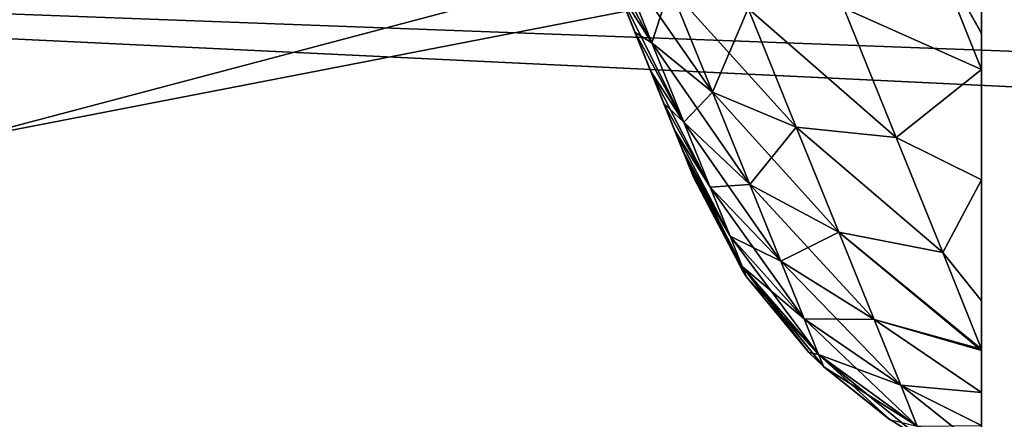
# Model space of a CAD drawing. Header units: millimetres. Extents: x -25 to 64, y -3 to 358.
# Tile 144 of 256: x 45.051 to 45.979, y 104.586 to 104.962. Entities that reach past the tile are written whole.
import ezdxf

# ---------------------------------------------------------------- set-up
doc = ezdxf.new("R2010")
doc.units = ezdxf.units.MM
doc.header["$LTSCALE"] = 52.148148
for name, color, linetype in [('150', 7, 'CONTINUOUS'), ('151', 7, 'CONTINUOUS'), ('152', 7, 'CONTINUOUS'), ('155', 7, 'CONTINUOUS'), ('226', 7, 'CONTINUOUS'), ('231', 7, 'CONTINUOUS'), ('236', 7, 'CONTINUOUS'), ('237', 7, 'CONTINUOUS'), ('239', 7, 'CONTINUOUS'), ('242', 7, 'CONTINUOUS'), ('243', 7, 'CONTINUOUS'), ('245', 7, 'CONTINUOUS'), ('353', 7, 'CONTINUOUS')]:
    doc.layers.add(name, color=color, linetype=linetype)

msp = doc.modelspace()

# ---------------------------------------------------------------- linework, layer by layer
at = {"layer": '150', "color": 7, "linetype": 'CONTINUOUS'}
for points in [[(45.95732, 104.94961, 4.32273), (45.95732, 105.10657, 4.41427), (45.91014, 105.03366, 4.36526), (45.95732, 104.94961, 4.32273)], [(45.64668, 104.94051, 3.96901), (45.61233, 105.02554, 4.02742), (45.59566, 105.03746, 3.91742), (45.64668, 104.94051, 3.96901)], [(45.61417, 104.99163, 3.88329), (45.64668, 104.94051, 3.96901), (45.59566, 105.03746, 3.91742), (45.61417, 104.99163, 3.88329)], [(45.95732, 104.91548, 4.29698), (45.91014, 105.03366, 4.36526), (45.82749, 104.97323, 4.28572), (45.95732, 104.91548, 4.29698)], [(45.95732, 104.91548, 4.29698), (45.95732, 104.94961, 4.32273), (45.91014, 105.03366, 4.36526), (45.95732, 104.91548, 4.29698)], [(45.64668, 104.94051, 3.96901), (45.66364, 104.99308, 4.12136), (45.61233, 105.02554, 4.02742), (45.64668, 104.94051, 3.96901)], [(45.63082, 104.95043, 3.84461), (45.64668, 104.94051, 3.96901), (45.61417, 104.99163, 3.88329), (45.63082, 104.95043, 3.84461)], [(45.70362, 104.89411, 4.05337), (45.66364, 104.99308, 4.12136), (45.64668, 104.94051, 3.96901), (45.70362, 104.89411, 4.05337)], [(45.70362, 104.89411, 4.05337), (45.73743, 104.97316, 4.2092), (45.66364, 104.99308, 4.12136), (45.70362, 104.89411, 4.05337)], [(45.78268, 104.86115, 4.13225), (45.73743, 104.97316, 4.2092), (45.70362, 104.89411, 4.05337), (45.78268, 104.86115, 4.13225)], [(45.87677, 104.85125, 4.20324), (45.82749, 104.97323, 4.28572), (45.73743, 104.97316, 4.2092), (45.87677, 104.85125, 4.20324)], [(45.78268, 104.86115, 4.13225), (45.87677, 104.85125, 4.20324), (45.73743, 104.97316, 4.2092), (45.78268, 104.86115, 4.13225)], [(45.87677, 104.85125, 4.20324), (45.95732, 104.91548, 4.29698), (45.82749, 104.97323, 4.28572), (45.87677, 104.85125, 4.20324)], [(45.67682, 104.86592, 3.89584), (45.64668, 104.94051, 3.96901), (45.63082, 104.95043, 3.84461), (45.67682, 104.86592, 3.89584)], [(45.64543, 104.91426, 3.80207), (45.67682, 104.86592, 3.89584), (45.63082, 104.95043, 3.84461), (45.64543, 104.91426, 3.80207)], [(45.67682, 104.86592, 3.89584), (45.70362, 104.89411, 4.05337), (45.64668, 104.94051, 3.96901), (45.67682, 104.86592, 3.89584)], [(45.65792, 104.88335, 3.75622), (45.67682, 104.86592, 3.89584), (45.64543, 104.91426, 3.80207), (45.65792, 104.88335, 3.75622)], [(45.95732, 104.81145, 4.2015), (45.95732, 104.91548, 4.29698), (45.87677, 104.85125, 4.20324), (45.95732, 104.81145, 4.2015)], [(45.73886, 104.8069, 3.96781), (45.70362, 104.89411, 4.05337), (45.67682, 104.86592, 3.89584), (45.73886, 104.8069, 3.96781)], [(45.73886, 104.8069, 3.96781), (45.78268, 104.86115, 4.13225), (45.70362, 104.89411, 4.05337), (45.73886, 104.8069, 3.96781)], [(45.70168, 104.80439, 3.80965), (45.67682, 104.86592, 3.89584), (45.65792, 104.88335, 3.75622), (45.70168, 104.80439, 3.80965)], [(45.66823, 104.85784, 3.70762), (45.70168, 104.80439, 3.80965), (45.65792, 104.88335, 3.75622), (45.66823, 104.85784, 3.70762)], [(45.70168, 104.80439, 3.80965), (45.73886, 104.8069, 3.96781), (45.67682, 104.86592, 3.89584), (45.70168, 104.80439, 3.80965)], [(45.72028, 104.75835, 3.71284), (45.70168, 104.80439, 3.80965), (45.66823, 104.85784, 3.70762), (45.72028, 104.75835, 3.71284)], [(45.67626, 104.83796, 3.65692), (45.72028, 104.75835, 3.71284), (45.66823, 104.85784, 3.70762), (45.67626, 104.83796, 3.65692)], [(45.82269, 104.76214, 4.0351), (45.78268, 104.86115, 4.13225), (45.73886, 104.8069, 3.96781), (45.82269, 104.76214, 4.0351)], [(45.9206, 104.74277, 4.09883), (45.87677, 104.85125, 4.20324), (45.78268, 104.86115, 4.13225), (45.9206, 104.74277, 4.09883)], [(45.82269, 104.76214, 4.0351), (45.9206, 104.74277, 4.09883), (45.78268, 104.86115, 4.13225), (45.82269, 104.76214, 4.0351)], [(45.9206, 104.74277, 4.09883), (45.95732, 104.81145, 4.2015), (45.87677, 104.85125, 4.20324), (45.9206, 104.74277, 4.09883)], [(45.68197, 104.82383, 3.60491), (45.72028, 104.75835, 3.71284), (45.67626, 104.83796, 3.65692), (45.68197, 104.82383, 3.60491)], [(45.73181, 104.72982, 3.60842), (45.72028, 104.75835, 3.71284), (45.68197, 104.82383, 3.60491), (45.73181, 104.72982, 3.60842)], [(45.68535, 104.81545, 3.55236), (45.73181, 104.72982, 3.60842), (45.68197, 104.82383, 3.60491), (45.68535, 104.81545, 3.55236)], [(45.68647, 104.8127, 3.5), (45.73181, 104.72982, 3.60842), (45.68535, 104.81545, 3.55236), (45.68647, 104.8127, 3.5)], [(45.7323, 104.72528, 3.5), (45.73181, 104.72982, 3.60842), (45.68647, 104.8127, 3.5), (45.7323, 104.72528, 3.5)], [(45.95732, 104.69716, 4.054), (45.95732, 104.81145, 4.2015), (45.9206, 104.74277, 4.09883), (45.95732, 104.69716, 4.054)], [(45.76806, 104.73462, 3.86653), (45.73886, 104.8069, 3.96781), (45.70168, 104.80439, 3.80965), (45.76806, 104.73462, 3.86653)], [(45.72028, 104.75835, 3.71284), (45.76806, 104.73462, 3.86653), (45.70168, 104.80439, 3.80965), (45.72028, 104.75835, 3.71284)], [(45.76806, 104.73462, 3.86653), (45.82269, 104.76214, 4.0351), (45.73886, 104.8069, 3.96781), (45.76806, 104.73462, 3.86653)], [(45.85595, 104.67981, 3.91973), (45.82269, 104.76214, 4.0351), (45.76806, 104.73462, 3.86653), (45.85595, 104.67981, 3.91973)], [(45.95732, 104.65179, 3.97444), (45.9206, 104.74277, 4.09883), (45.82269, 104.76214, 4.0351), (45.95732, 104.65179, 3.97444)], [(45.85595, 104.67981, 3.91973), (45.95732, 104.65179, 3.97444), (45.82269, 104.76214, 4.0351), (45.85595, 104.67981, 3.91973)], [(45.79001, 104.6803, 3.75228), (45.76806, 104.73462, 3.86653), (45.72028, 104.75835, 3.71284), (45.79001, 104.6803, 3.75228)], [(45.73181, 104.72982, 3.60842), (45.79001, 104.6803, 3.75228), (45.72028, 104.75835, 3.71284), (45.73181, 104.72982, 3.60842)], [(45.79001, 104.6803, 3.75228), (45.85595, 104.67981, 3.91973), (45.76806, 104.73462, 3.86653), (45.79001, 104.6803, 3.75228)], [(45.95732, 104.65179, 3.97444), (45.95732, 104.69716, 4.054), (45.9206, 104.74277, 4.09883), (45.95732, 104.65179, 3.97444)], [(45.80366, 104.64651, 3.62864), (45.79001, 104.6803, 3.75228), (45.73181, 104.72982, 3.60842), (45.80366, 104.64651, 3.62864)], [(45.7358, 104.72002, 3.5), (45.80366, 104.64651, 3.62864), (45.73181, 104.72982, 3.60842), (45.7358, 104.72002, 3.5)], [(45.7358, 104.72002, 3.5), (45.73181, 104.72982, 3.60842), (45.7323, 104.72528, 3.5), (45.7358, 104.72002, 3.5)], [(45.79443, 104.64853, 3.5), (45.80366, 104.64651, 3.62864), (45.7358, 104.72002, 3.5), (45.79443, 104.64853, 3.5)], [(45.88103, 104.61774, 3.78917), (45.85595, 104.67981, 3.91973), (45.79001, 104.6803, 3.75228), (45.88103, 104.61774, 3.78917)], [(45.80366, 104.64651, 3.62864), (45.88103, 104.61774, 3.78917), (45.79001, 104.6803, 3.75228), (45.80366, 104.64651, 3.62864)], [(45.95732, 104.65034, 3.9716), (45.95732, 104.65179, 3.97444), (45.85595, 104.67981, 3.91973), (45.95732, 104.65034, 3.9716)], [(45.95732, 104.61093, 3.88385), (45.95732, 104.65034, 3.9716), (45.85595, 104.67981, 3.91973), (45.95732, 104.61093, 3.88385)], [(45.88103, 104.61774, 3.78917), (45.95732, 104.61093, 3.88385), (45.85595, 104.67981, 3.91973), (45.88103, 104.61774, 3.78917)], [(45.80847, 104.63488, 3.5), (45.80366, 104.64651, 3.62864), (45.79443, 104.64853, 3.5), (45.80847, 104.63488, 3.5)], [(45.89666, 104.57905, 3.64754), (45.88103, 104.61774, 3.78917), (45.80366, 104.64651, 3.62864), (45.89666, 104.57905, 3.64754)], [(45.80847, 104.63488, 3.5), (45.89666, 104.57905, 3.64754), (45.80366, 104.64651, 3.62864), (45.80847, 104.63488, 3.5)], [(45.87042, 104.58551, 3.5), (45.89666, 104.57905, 3.64754), (45.80847, 104.63488, 3.5), (45.87042, 104.58551, 3.5)], [(45.95732, 104.57971, 3.79195), (45.95732, 104.61093, 3.88385), (45.88103, 104.61774, 3.78917), (45.95732, 104.57971, 3.79195)], [(45.89666, 104.57905, 3.64754), (45.95732, 104.57971, 3.79195), (45.88103, 104.61774, 3.78917), (45.89666, 104.57905, 3.64754)]]:
    msp.add_3dface(points, dxfattribs=at)
at = {"layer": '151', "color": 7, "linetype": 'CONTINUOUS'}
for points in [[(45.46617, 105.35795, -3.64672), (45.40593, 105.50706, -4), (45.67626, 104.83796, -3.65691), (45.46617, 105.35795, -3.64672)], [(45.67626, 104.83796, -3.65691), (45.40593, 105.50706, -4), (45.66823, 104.85783, -3.7076), (45.67626, 104.83796, -3.65691)], [(45.66823, 104.85783, -3.7076), (45.40593, 105.50706, -4), (45.65793, 104.88334, -3.75621), (45.66823, 104.85783, -3.7076)], [(45.65793, 104.88334, -3.75621), (45.40593, 105.50706, -4), (45.64544, 104.91425, -3.80206), (45.65793, 104.88334, -3.75621)], [(45.64544, 104.91425, -3.80206), (45.40593, 105.50706, -4), (45.63082, 104.95043, -3.84461), (45.64544, 104.91425, -3.80206)], [(45.63082, 104.95043, -3.84461), (45.40593, 105.50706, -4), (45.61417, 104.99163, -3.8833), (45.63082, 104.95043, -3.84461)], [(45.51029, 105.24875, -3.27288), (45.46617, 105.35795, -3.64672), (45.68647, 104.8127, -3.5), (45.51029, 105.24875, -3.27288)], [(45.68647, 104.8127, -3.5), (45.46617, 105.35795, -3.64672), (45.68535, 104.81545, -3.55236), (45.68647, 104.8127, -3.5)], [(45.68535, 104.81545, -3.55236), (45.46617, 105.35795, -3.64672), (45.68197, 104.82383, -3.6049), (45.68535, 104.81545, -3.55236)], [(45.68197, 104.82383, -3.6049), (45.46617, 105.35795, -3.64672), (45.67626, 104.83796, -3.65691), (45.68197, 104.82383, -3.6049)], [(45.68197, 104.82383, 3.60491), (45.67626, 104.83796, 3.65692), (45.46617, 105.35795, 3.64672), (45.68197, 104.82383, 3.60491)], [(45.51029, 105.24875, 3.27288), (45.68197, 104.82383, 3.60491), (45.46617, 105.35795, 3.64672), (45.51029, 105.24875, 3.27288)], [(45.67626, 104.83796, 3.65692), (45.66823, 104.85784, 3.70762), (45.46617, 105.35795, 3.64672), (45.67626, 104.83796, 3.65692)], [(45.66823, 104.85784, 3.70762), (45.65792, 104.88335, 3.75622), (45.46617, 105.35795, 3.64672), (45.66823, 104.85784, 3.70762)], [(45.65792, 104.88335, 3.75622), (45.64543, 104.91426, 3.80207), (45.46617, 105.35795, 3.64672), (45.65792, 104.88335, 3.75622)], [(45.64543, 104.91426, 3.80207), (45.63082, 104.95043, 3.84461), (45.46617, 105.35795, 3.64672), (45.64543, 104.91426, 3.80207)], [(45.63082, 104.95043, 3.84461), (45.61417, 104.99163, 3.88329), (45.46617, 105.35795, 3.64672), (45.63082, 104.95043, 3.84461)], [(45.53696, 105.18273, -2.88744), (45.51029, 105.24875, -3.27288), (45.68647, 104.8127, -3.5), (45.53696, 105.18273, -2.88744)], [(45.68647, 104.8127, 3.5), (45.68535, 104.81545, 3.55236), (45.51029, 105.24875, 3.27288), (45.68647, 104.8127, 3.5)], [(45.53696, 105.18273, 2.88744), (45.68647, 104.8127, 3.5), (45.51029, 105.24875, 3.27288), (45.53696, 105.18273, 2.88744)], [(45.68535, 104.81545, 3.55236), (45.68197, 104.82383, 3.60491), (45.51029, 105.24875, 3.27288), (45.68535, 104.81545, 3.55236)], [(45.54578, 105.1609, -2.5), (45.53696, 105.18273, -2.88744), (45.68647, 104.8127, 3.5), (45.54578, 105.1609, -2.5)], [(45.68647, 104.8127, 3.5), (45.53696, 105.18273, -2.88744), (45.68647, 104.8127, -3.5), (45.68647, 104.8127, 3.5)], [(45.54578, 105.1609, 2.5), (45.68647, 104.8127, 3.5), (45.53696, 105.18273, 2.88744), (45.54578, 105.1609, 2.5)], [(45.54578, 105.1609, -2.5), (45.68647, 104.8127, 3.5), (45.54578, 105.1609, 2.5), (45.54578, 105.1609, -2.5)]]:
    msp.add_3dface(points, dxfattribs=at)
at = {"layer": '152', "color": 7, "linetype": 'CONTINUOUS'}
for points in [[(45.7323, 104.72528, 3.5), (45.68647, 104.8127, 3.5), (45.7323, 104.72528, -3.5), (45.7323, 104.72528, 3.5)], [(45.68647, 104.8127, 3.5), (45.68647, 104.8127, -3.5), (45.7323, 104.72528, -3.5), (45.68647, 104.8127, 3.5)], [(45.7358, 104.72002, 3.5), (45.7323, 104.72528, 3.5), (45.7358, 104.72002, -3.5), (45.7358, 104.72002, 3.5)], [(45.7358, 104.72002, -3.5), (45.7323, 104.72528, 3.5), (45.7323, 104.72528, -3.5), (45.7358, 104.72002, -3.5)], [(45.79443, 104.64853, 3.5), (45.7358, 104.72002, 3.5), (45.79443, 104.64853, -3.5), (45.79443, 104.64853, 3.5)], [(45.79443, 104.64853, -3.5), (45.7358, 104.72002, 3.5), (45.7358, 104.72002, -3.5), (45.79443, 104.64853, -3.5)], [(45.80847, 104.63488, 3.5), (45.79443, 104.64853, 3.5), (45.80847, 104.63488, -3.5), (45.80847, 104.63488, 3.5)], [(45.80847, 104.63488, -3.5), (45.79443, 104.64853, 3.5), (45.79443, 104.64853, -3.5), (45.80847, 104.63488, -3.5)], [(45.87042, 104.58551, 3.5), (45.80847, 104.63488, 3.5), (45.87041, 104.58552, -3.5), (45.87042, 104.58551, 3.5)], [(45.87041, 104.58552, -3.5), (45.80847, 104.63488, 3.5), (45.80847, 104.63488, -3.5), (45.87041, 104.58552, -3.5)], [(45.90207, 104.56583, -3.5), (45.87042, 104.58551, 3.5), (45.87041, 104.58552, -3.5), (45.90207, 104.56583, -3.5)]]:
    msp.add_3dface(points, dxfattribs=at)
at = {"layer": '155', "color": 7, "linetype": 'CONTINUOUS'}
for points in [[(45.95732, 104.9496, -4.32272), (45.91013, 105.03366, -4.36526), (45.95732, 105.10656, -4.41426), (45.95732, 104.9496, -4.32272)], [(45.61417, 104.99163, -3.8833), (45.59565, 105.03747, -3.91743), (45.64668, 104.94051, -3.96901), (45.61417, 104.99163, -3.8833)], [(45.59565, 105.03747, -3.91743), (45.61233, 105.02554, -4.02742), (45.64668, 104.94051, -3.96901), (45.59565, 105.03747, -3.91743)], [(45.95732, 104.91548, -4.29697), (45.82749, 104.97323, -4.28572), (45.91013, 105.03366, -4.36526), (45.95732, 104.91548, -4.29697)], [(45.95732, 104.91548, -4.29697), (45.91013, 105.03366, -4.36526), (45.95732, 104.9496, -4.32272), (45.95732, 104.91548, -4.29697)], [(45.66364, 104.99308, -4.12136), (45.70362, 104.89411, -4.05337), (45.61233, 105.02554, -4.02742), (45.66364, 104.99308, -4.12136)], [(45.61233, 105.02554, -4.02742), (45.70362, 104.89411, -4.05337), (45.64668, 104.94051, -3.96901), (45.61233, 105.02554, -4.02742)], [(45.63082, 104.95043, -3.84461), (45.61417, 104.99163, -3.8833), (45.67682, 104.86592, -3.89584), (45.63082, 104.95043, -3.84461)], [(45.61417, 104.99163, -3.8833), (45.64668, 104.94051, -3.96901), (45.67682, 104.86592, -3.89584), (45.61417, 104.99163, -3.8833)], [(45.73743, 104.97316, -4.2092), (45.78268, 104.86115, -4.13225), (45.66364, 104.99308, -4.12136), (45.73743, 104.97316, -4.2092)], [(45.66364, 104.99308, -4.12136), (45.78268, 104.86115, -4.13225), (45.70362, 104.89411, -4.05337), (45.66364, 104.99308, -4.12136)], [(45.82749, 104.97323, -4.28572), (45.87677, 104.85125, -4.20324), (45.73743, 104.97316, -4.2092), (45.82749, 104.97323, -4.28572)], [(45.73743, 104.97316, -4.2092), (45.87677, 104.85125, -4.20324), (45.78268, 104.86115, -4.13225), (45.73743, 104.97316, -4.2092)], [(45.87677, 104.85125, -4.20324), (45.82749, 104.97323, -4.28572), (45.95732, 104.91548, -4.29697), (45.87677, 104.85125, -4.20324)], [(45.64544, 104.91425, -3.80206), (45.63082, 104.95043, -3.84461), (45.67682, 104.86592, -3.89584), (45.64544, 104.91425, -3.80206)], [(45.70362, 104.89411, -4.05337), (45.73886, 104.8069, -3.96781), (45.64668, 104.94051, -3.96901), (45.70362, 104.89411, -4.05337)], [(45.64668, 104.94051, -3.96901), (45.73886, 104.8069, -3.96781), (45.67682, 104.86592, -3.89584), (45.64668, 104.94051, -3.96901)], [(45.65793, 104.88334, -3.75621), (45.64544, 104.91425, -3.80206), (45.70168, 104.80439, -3.80965), (45.65793, 104.88334, -3.75621)], [(45.64544, 104.91425, -3.80206), (45.67682, 104.86592, -3.89584), (45.70168, 104.80439, -3.80965), (45.64544, 104.91425, -3.80206)], [(45.95732, 104.81145, -4.2015), (45.87677, 104.85125, -4.20324), (45.95732, 104.91548, -4.29697), (45.95732, 104.81145, -4.2015)], [(45.78268, 104.86115, -4.13225), (45.82269, 104.76214, -4.0351), (45.70362, 104.89411, -4.05337), (45.78268, 104.86115, -4.13225)], [(45.70362, 104.89411, -4.05337), (45.82269, 104.76214, -4.0351), (45.73886, 104.8069, -3.96781), (45.70362, 104.89411, -4.05337)], [(45.66823, 104.85783, -3.7076), (45.65793, 104.88334, -3.75621), (45.70168, 104.80439, -3.80965), (45.66823, 104.85783, -3.7076)], [(45.73886, 104.8069, -3.96781), (45.76806, 104.73462, -3.86653), (45.67682, 104.86592, -3.89584), (45.73886, 104.8069, -3.96781)], [(45.67682, 104.86592, -3.89584), (45.76806, 104.73462, -3.86653), (45.70168, 104.80439, -3.80965), (45.67682, 104.86592, -3.89584)], [(45.67626, 104.83796, -3.65691), (45.66823, 104.85783, -3.7076), (45.72028, 104.75835, -3.71284), (45.67626, 104.83796, -3.65691)], [(45.66823, 104.85783, -3.7076), (45.70168, 104.80439, -3.80965), (45.72028, 104.75835, -3.71284), (45.66823, 104.85783, -3.7076)], [(45.87677, 104.85125, -4.20324), (45.9206, 104.74277, -4.09883), (45.78268, 104.86115, -4.13225), (45.87677, 104.85125, -4.20324)], [(45.78268, 104.86115, -4.13225), (45.9206, 104.74277, -4.09883), (45.82269, 104.76214, -4.0351), (45.78268, 104.86115, -4.13225)], [(45.9206, 104.74277, -4.09883), (45.87677, 104.85125, -4.20324), (45.95732, 104.81145, -4.2015), (45.9206, 104.74277, -4.09883)], [(45.68197, 104.82383, -3.6049), (45.67626, 104.83796, -3.65691), (45.73181, 104.72982, -3.60842), (45.68197, 104.82383, -3.6049)], [(45.67626, 104.83796, -3.65691), (45.72028, 104.75835, -3.71284), (45.73181, 104.72982, -3.60842), (45.67626, 104.83796, -3.65691)], [(45.68535, 104.81545, -3.55236), (45.68197, 104.82383, -3.6049), (45.73181, 104.72982, -3.60842), (45.68535, 104.81545, -3.55236)], [(45.68647, 104.8127, -3.5), (45.68535, 104.81545, -3.55236), (45.7323, 104.72528, -3.5), (45.68647, 104.8127, -3.5)], [(45.68535, 104.81545, -3.55236), (45.7358, 104.72002, -3.5), (45.7323, 104.72528, -3.5), (45.68535, 104.81545, -3.55236)], [(45.7358, 104.72002, -3.5), (45.68535, 104.81545, -3.55236), (45.73181, 104.72982, -3.60842), (45.7358, 104.72002, -3.5)], [(45.95732, 104.69716, -4.054), (45.9206, 104.74277, -4.09883), (45.95732, 104.81145, -4.2015), (45.95732, 104.69716, -4.054)], [(45.76806, 104.73462, -3.86653), (45.79001, 104.6803, -3.75228), (45.70168, 104.80439, -3.80965), (45.76806, 104.73462, -3.86653)], [(45.70168, 104.80439, -3.80965), (45.79001, 104.6803, -3.75228), (45.72028, 104.75835, -3.71284), (45.70168, 104.80439, -3.80965)], [(45.82269, 104.76214, -4.0351), (45.85595, 104.67981, -3.91973), (45.73886, 104.8069, -3.96781), (45.82269, 104.76214, -4.0351)], [(45.73886, 104.8069, -3.96781), (45.85595, 104.67981, -3.91973), (45.76806, 104.73462, -3.86653), (45.73886, 104.8069, -3.96781)], [(45.95732, 104.65179, -3.97444), (45.95732, 104.65034, -3.9716), (45.82269, 104.76214, -4.0351), (45.95732, 104.65179, -3.97444)], [(45.82269, 104.76214, -4.0351), (45.95732, 104.65034, -3.9716), (45.85595, 104.67981, -3.91973), (45.82269, 104.76214, -4.0351)], [(45.9206, 104.74277, -4.09883), (45.95732, 104.65179, -3.97444), (45.82269, 104.76214, -4.0351), (45.9206, 104.74277, -4.09883)], [(45.79001, 104.6803, -3.75228), (45.80366, 104.64651, -3.62864), (45.72028, 104.75835, -3.71284), (45.79001, 104.6803, -3.75228)], [(45.72028, 104.75835, -3.71284), (45.80366, 104.64651, -3.62864), (45.73181, 104.72982, -3.60842), (45.72028, 104.75835, -3.71284)], [(45.85595, 104.67981, -3.91973), (45.88103, 104.61774, -3.78917), (45.76806, 104.73462, -3.86653), (45.85595, 104.67981, -3.91973)], [(45.76806, 104.73462, -3.86653), (45.88103, 104.61774, -3.78917), (45.79001, 104.6803, -3.75228), (45.76806, 104.73462, -3.86653)], [(45.95732, 104.65179, -3.97444), (45.9206, 104.74277, -4.09883), (45.95732, 104.69716, -4.054), (45.95732, 104.65179, -3.97444)], [(45.80847, 104.63488, -3.5), (45.79443, 104.64853, -3.5), (45.73181, 104.72982, -3.60842), (45.80847, 104.63488, -3.5)], [(45.80366, 104.64651, -3.62864), (45.80847, 104.63488, -3.5), (45.73181, 104.72982, -3.60842), (45.80366, 104.64651, -3.62864)], [(45.79443, 104.64853, -3.5), (45.7358, 104.72002, -3.5), (45.73181, 104.72982, -3.60842), (45.79443, 104.64853, -3.5)], [(45.88103, 104.61774, -3.78917), (45.89666, 104.57905, -3.64754), (45.79001, 104.6803, -3.75228), (45.88103, 104.61774, -3.78917)], [(45.79001, 104.6803, -3.75228), (45.89666, 104.57905, -3.64754), (45.80366, 104.64651, -3.62864), (45.79001, 104.6803, -3.75228)], [(45.95732, 104.65034, -3.9716), (45.95732, 104.61093, -3.88385), (45.85595, 104.67981, -3.91973), (45.95732, 104.65034, -3.9716)], [(45.85595, 104.67981, -3.91973), (45.95732, 104.61093, -3.88385), (45.88103, 104.61774, -3.78917), (45.85595, 104.67981, -3.91973)], [(45.90207, 104.56583, -3.5), (45.87041, 104.58552, -3.5), (45.80366, 104.64651, -3.62864), (45.90207, 104.56583, -3.5)], [(45.89666, 104.57905, -3.64754), (45.90207, 104.56583, -3.5), (45.80366, 104.64651, -3.62864), (45.89666, 104.57905, -3.64754)], [(45.87041, 104.58552, -3.5), (45.80847, 104.63488, -3.5), (45.80366, 104.64651, -3.62864), (45.87041, 104.58552, -3.5)], [(45.95732, 104.5797, -3.79194), (45.95732, 104.55706, -3.69679), (45.88103, 104.61774, -3.78917), (45.95732, 104.5797, -3.79194)], [(45.88103, 104.61774, -3.78917), (45.95732, 104.55706, -3.69679), (45.89666, 104.57905, -3.64754), (45.88103, 104.61774, -3.78917)], [(45.95732, 104.61093, -3.88385), (45.95732, 104.5797, -3.79194), (45.88103, 104.61774, -3.78917), (45.95732, 104.61093, -3.88385)]]:
    msp.add_3dface(points, dxfattribs=at)
at = {"layer": '226', "color": 7, "linetype": 'CONTINUOUS', "true_color": 0xaaaaaa}
for points in [[(45.95732, 105.10351, 10.1922), (45.95732, 103.94999, 9.61288), (41.6, 105.1035, 10.19219), (45.95732, 105.10351, 10.1922)], [(41.6, 105.1035, 10.19219), (45.95732, 103.94999, 9.61288), (41.6, 103.94999, 9.61288), (41.6, 105.1035, 10.19219)]]:
    msp.add_3dface(points, dxfattribs=at)
at = {"layer": '231', "color": 7, "linetype": 'CONTINUOUS', "true_color": 0xaaaaaa}
for points in [[(41.6, 105.1035, -10.19219), (41.6, 103.94999, -9.61288), (45.95732, 105.10351, -10.1922), (41.6, 105.1035, -10.19219)], [(45.95732, 105.10351, -10.1922), (41.6, 103.94999, -9.61288), (45.95732, 103.94999, -9.61288), (45.95732, 105.10351, -10.1922)]]:
    msp.add_3dface(points, dxfattribs=at)
at = {"layer": '236', "color": 7, "linetype": 'CONTINUOUS', "true_color": 0xaaaaaa}
for points in [[(39, 105.07424, 12.64803), (39, 103.68594, 12.07297), (46, 105.65233, 10.57156), (39, 105.07424, 12.64803)], [(39, 103.68594, 12.07297), (46, 105.04408, 10.32992), (46, 105.65233, 10.57156), (39, 103.68594, 12.07297)], [(39, 103.68594, 12.07297), (46, 104.45106, 10.05339), (46, 105.04408, 10.32992), (39, 103.68594, 12.07297)]]:
    msp.add_3dface(points, dxfattribs=at)
at = {"layer": '237', "color": 7, "linetype": 'CONTINUOUS', "true_color": 0xaaaaaa}
for points in [[(39, 103.68594, -12.07297), (39, 105.07424, -12.64803), (46, 105.04408, -10.32992), (39, 103.68594, -12.07297)], [(39, 103.68594, -12.07297), (46, 105.04408, -10.32992), (46, 104.45106, -10.05339), (39, 103.68594, -12.07297)]]:
    msp.add_3dface(points, dxfattribs=at)
at = {"layer": '239', "color": 7, "linetype": 'CONTINUOUS', "true_color": 0xaaaaaa}
for points in [[(42.67538, 105.05578, -12.97987), (43.22809, 103.68778, -12.4172), (60.42618, 105.09101, -12.50048), (42.67538, 105.05578, -12.97987)], [(60.42618, 105.09101, -12.50048), (43.22809, 103.68778, -12.4172), (60.42618, 104.39636, -12.23616), (60.42618, 105.09101, -12.50048)]]:
    msp.add_3dface(points, dxfattribs=at)
at = {"layer": '242', "color": 7, "linetype": 'CONTINUOUS', "true_color": 0xaaaaaa}
for points in [[(62.90883, 105.57084, -13.97147), (62.90883, 104.083, -13.47016), (42.67418, 105.05874, -13.81908), (62.90883, 105.57084, -13.97147)], [(42.67418, 105.05874, -13.81908), (62.90883, 104.083, -13.47016), (43.23206, 103.67796, -13.30164), (42.67418, 105.05874, -13.81908)]]:
    msp.add_3dface(points, dxfattribs=at)
at = {"layer": '243', "color": 7, "linetype": 'CONTINUOUS', "true_color": 0xaaaaaa}
for points in [[(60.42618, 105.09101, 12.50048), (60.42618, 104.39636, 12.23616), (42.67538, 105.05578, 12.97987), (60.42618, 105.09101, 12.50048)], [(42.67538, 105.05578, 12.97987), (60.42618, 104.39636, 12.23616), (43.22809, 103.68778, 12.4172), (42.67538, 105.05578, 12.97987)]]:
    msp.add_3dface(points, dxfattribs=at)
at = {"layer": '245', "color": 7, "linetype": 'CONTINUOUS', "true_color": 0xaaaaaa}
for points in [[(62.90883, 105.57084, 13.97147), (42.67418, 105.05874, 13.81908), (62.90883, 104.083, 13.47016), (62.90883, 105.57084, 13.97147)], [(42.67418, 105.05874, 13.81908), (43.23206, 103.67796, 13.30164), (62.90883, 104.083, 13.47016), (42.67418, 105.05874, 13.81908)]]:
    msp.add_3dface(points, dxfattribs=at)
at = {"layer": '353', "linetype": 'CONTINUOUS'}
for points in [[(45.95732, 99.58068, 4.98168), (45.95732, 100.22609, 6.09955), (45.95732, 119.41932, 4.98168), (45.95732, 99.58068, 4.98168)], [(45.95732, 99.58068, 4.98168), (45.95732, 119.41932, 4.98168), (45.95732, 113.16108, 4.5), (45.95732, 99.58068, 4.98168)], [(45.95732, 100.22609, 6.09955), (45.95732, 118.77391, 6.09955), (45.95732, 119.41932, 4.98168), (45.95732, 100.22609, 6.09955)], [(45.95732, 119.41932, -4.98168), (45.95732, 118.77391, -6.09955), (45.95732, 99.58068, -4.98168), (45.95732, 119.41932, -4.98168)], [(45.95732, 119.41932, -4.98168), (45.95732, 99.58068, -4.98168), (45.95732, 105.47701, -4.49974), (45.95732, 119.41932, -4.98168)], [(45.95732, 100.22609, 6.09955), (45.95732, 100.9969, 7.13493), (45.95732, 118.77391, 6.09955), (45.95732, 100.22609, 6.09955)], [(45.95732, 100.9969, 7.13493), (45.95732, 118.0031, 7.13493), (45.95732, 118.77391, 6.09955), (45.95732, 100.9969, 7.13493)], [(45.95732, 118.77391, -6.09955), (45.95732, 118.0031, -7.13493), (45.95732, 100.22609, -6.09955), (45.95732, 118.77391, -6.09955)], [(45.95732, 118.77391, -6.09955), (45.95732, 100.22609, -6.09955), (45.95732, 99.58068, -4.98168), (45.95732, 118.77391, -6.09955)], [(45.95732, 100.9969, 7.13493), (45.95732, 101.88272, 8.07385), (45.95732, 118.0031, 7.13493), (45.95732, 100.9969, 7.13493)], [(45.95732, 101.88272, 8.07385), (45.95732, 117.11728, 8.07385), (45.95732, 118.0031, 7.13493), (45.95732, 101.88272, 8.07385)], [(45.95732, 118.0031, -7.13493), (45.95732, 117.11728, -8.07385), (45.95732, 100.9969, -7.13493), (45.95732, 118.0031, -7.13493)], [(45.95732, 118.0031, -7.13493), (45.95732, 100.9969, -7.13493), (45.95732, 100.22609, -6.09955), (45.95732, 118.0031, -7.13493)], [(45.95732, 101.88272, 8.07385), (45.95732, 102.87155, 8.90357), (45.95732, 117.11728, 8.07385), (45.95732, 101.88272, 8.07385)], [(45.95732, 102.87155, 8.90357), (45.95732, 116.12845, 8.90357), (45.95732, 117.11728, 8.07385), (45.95732, 102.87155, 8.90357)], [(45.95732, 117.11728, -8.07385), (45.95732, 116.12845, -8.90357), (45.95732, 101.88272, -8.07385), (45.95732, 117.11728, -8.07385)], [(45.95732, 117.11728, -8.07385), (45.95732, 101.88272, -8.07385), (45.95732, 100.9969, -7.13493), (45.95732, 117.11728, -8.07385)], [(45.95732, 102.87155, 8.90357), (45.95732, 103.94999, 9.61288), (45.95732, 116.12845, 8.90357), (45.95732, 102.87155, 8.90357)], [(45.95732, 103.94999, 9.61288), (45.95732, 115.05001, 9.61288), (45.95732, 116.12845, 8.90357), (45.95732, 103.94999, 9.61288)], [(45.95732, 116.12845, -8.90357), (45.95732, 115.05001, -9.61288), (45.95732, 102.87155, -8.90357), (45.95732, 116.12845, -8.90357)], [(45.95732, 116.12845, -8.90357), (45.95732, 102.87155, -8.90357), (45.95732, 101.88272, -8.07385), (45.95732, 116.12845, -8.90357)], [(45.95732, 103.94999, 9.61288), (45.95732, 105.10351, 10.1922), (45.95732, 115.05001, 9.61288), (45.95732, 103.94999, 9.61288)], [(45.95732, 115.05001, -9.61288), (45.95732, 113.89649, -10.1922), (45.95732, 103.94999, -9.61288), (45.95732, 115.05001, -9.61288)], [(45.95732, 115.05001, -9.61288), (45.95732, 103.94999, -9.61288), (45.95732, 102.87155, -8.90357), (45.95732, 115.05001, -9.61288)], [(45.95732, 113.89649, -10.1922), (45.95732, 105.10351, -10.1922), (45.95732, 103.94999, -9.61288), (45.95732, 113.89649, -10.1922)], [(45.95732, 105.5, 4.5), (45.95732, 99.58068, 4.98168), (45.95732, 113.16108, 4.5), (45.95732, 105.5, 4.5)], [(45.95732, 105.5, 4.5), (45.95732, 105.47701, 4.49974), (45.95732, 99.58068, 4.98168), (45.95732, 105.5, 4.5)], [(45.95732, 105.47701, 4.49974), (45.95732, 105.45406, 4.49894), (45.95732, 99.58068, 4.98168), (45.95732, 105.47701, 4.49974)], [(45.95732, 99.58068, -4.98168), (45.95732, 105.45406, -4.49894), (45.95732, 105.47701, -4.49974), (45.95732, 99.58068, -4.98168)], [(45.95732, 105.45406, 4.49894), (45.95732, 105.27646, 4.47346), (45.95732, 99.58068, 4.98168), (45.95732, 105.45406, 4.49894)], [(45.95732, 105.27645, -4.47346), (45.95732, 105.45406, -4.49894), (45.95732, 99.06941, -3.79641), (45.95732, 105.27645, -4.47346)], [(45.95732, 105.45406, -4.49894), (45.95732, 99.58068, -4.98168), (45.95732, 99.06941, -3.79641), (45.95732, 105.45406, -4.49894)], [(45.95732, 105.27646, 4.47346), (45.95732, 105.19857, 4.45087), (45.95732, 99.58068, 4.98168), (45.95732, 105.27646, 4.47346)], [(45.95732, 105.19857, -4.45087), (45.95732, 105.27645, -4.47346), (45.95732, 99.06941, -3.79641), (45.95732, 105.19857, -4.45087)], [(45.95732, 105.19857, 4.45087), (45.95732, 105.10657, 4.41427), (45.95732, 99.58068, 4.98168), (45.95732, 105.19857, 4.45087)], [(45.95732, 105.10656, -4.41426), (45.95732, 105.19857, -4.45087), (45.95732, 99.06941, -3.79641), (45.95732, 105.10656, -4.41426)], [(45.95732, 105.10657, 4.41427), (45.95732, 104.94961, 4.32273), (45.95732, 99.58068, 4.98168), (45.95732, 105.10657, 4.41427)], [(45.95732, 104.9496, -4.32272), (45.95732, 105.10656, -4.41426), (45.95732, 99.06941, -3.79641), (45.95732, 104.9496, -4.32272)], [(45.95732, 104.94961, 4.32273), (45.95732, 104.91548, 4.29698), (45.95732, 99.58068, 4.98168), (45.95732, 104.94961, 4.32273)], [(45.95732, 104.91548, -4.29697), (45.95732, 104.9496, -4.32272), (45.95732, 99.06941, -3.79641), (45.95732, 104.91548, -4.29697)], [(45.95732, 104.91548, 4.29698), (45.95732, 104.81145, 4.2015), (45.95732, 99.58068, 4.98168), (45.95732, 104.91548, 4.29698)], [(45.95732, 104.81145, -4.2015), (45.95732, 104.91548, -4.29697), (45.95732, 99.06941, -3.79641), (45.95732, 104.81145, -4.2015)], [(45.95732, 104.81145, 4.2015), (45.95732, 104.69716, 4.054), (45.95732, 99.58068, 4.98168), (45.95732, 104.81145, 4.2015)], [(45.95732, 104.69716, -4.054), (45.95732, 104.81145, -4.2015), (45.95732, 99.06941, -3.79641), (45.95732, 104.69716, -4.054)], [(45.95732, 104.69716, 4.054), (45.95732, 104.65179, 3.97444), (45.95732, 99.58068, 4.98168), (45.95732, 104.69716, 4.054)], [(45.95732, 104.65179, -3.97444), (45.95732, 104.69716, -4.054), (45.95732, 99.06941, -3.79641), (45.95732, 104.65179, -3.97444)], [(45.95732, 104.65179, 3.97444), (45.95732, 104.65034, 3.9716), (45.95732, 99.58068, 4.98168), (45.95732, 104.65179, 3.97444)], [(45.95732, 104.65034, -3.9716), (45.95732, 104.65179, -3.97444), (45.95732, 99.06941, -3.79641), (45.95732, 104.65034, -3.9716)], [(45.95732, 104.65034, 3.9716), (45.95732, 104.61093, 3.88385), (45.95732, 99.58068, 4.98168), (45.95732, 104.65034, 3.9716)], [(45.95732, 104.61093, -3.88385), (45.95732, 104.65034, -3.9716), (45.95732, 99.06941, -3.79641), (45.95732, 104.61093, -3.88385)], [(45.95732, 104.61093, 3.88385), (45.95732, 104.57971, 3.79195), (45.95732, 99.06941, 3.79641), (45.95732, 104.61093, 3.88385)], [(45.95732, 104.61093, 3.88385), (45.95732, 99.06941, 3.79641), (45.95732, 99.58068, 4.98168), (45.95732, 104.61093, 3.88385)], [(45.95732, 104.5797, -3.79194), (45.95732, 104.61093, -3.88385), (45.95732, 99.06941, -3.79641), (45.95732, 104.5797, -3.79194)]]:
    msp.add_3dface(points, dxfattribs=at)

doc.saveas('drawing.dxf')
